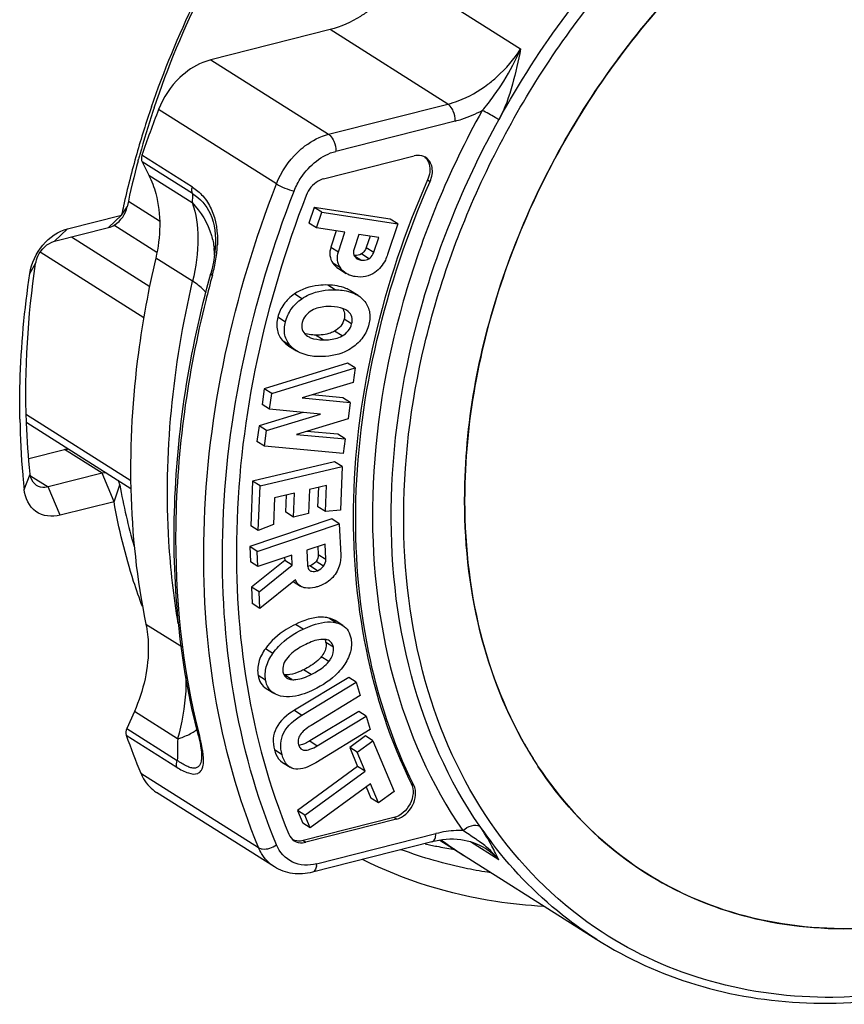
# Model space of a CAD drawing. Header units: millimetres. Extents: x 0 to 420, y 0 to 297.
# Tile 69 of 136: x 350.87 to 352.71, y 100.52 to 102.71. Entities that reach past the tile are written whole.
import ezdxf

# ---------------------------------------------------------------- set-up
doc = ezdxf.new("R2010")
doc.units = ezdxf.units.MM
doc.header["$LTSCALE"] = 23.1
doc.layers.get('0').update_dxf_attribs({"linetype": 'CONTINUOUS'})

msp = doc.modelspace()

# ---------------------------------------------------------------- linework, layer by layer
at = {"color": 7, "linetype": 'Continuous'}
for p, q in [((351.7253, 102.8107), (351.9875, 102.6448)), ((351.5635, 102.6879), (351.2981, 102.6206)), ((351.8258, 102.5221), (351.5635, 102.6879)), ((351.2981, 102.6206), (351.5603, 102.4547)), ((351.4442, 102.3441), (351.182, 102.51)), ((351.5603, 102.4547), (351.8258, 102.5221)), ((351.8418, 102.4841), (351.5763, 102.4168)), ((351.1365, 102.3957), (351.1376, 102.3997)), ((351.1366, 102.3957), (351.1376, 102.3997)), ((351.2572, 102.3372), (351.145, 102.4082)), ((351.549, 102.3555), (351.7508, 102.4067)), ((351.2575, 102.3227), (351.1453, 102.3936)), ((351.1453, 102.3936), (351.1603, 102.3637)), ((351.1603, 102.3637), (351.2566, 102.3028)), ((351.7804, 102.3533), (351.786, 102.3498)), ((351.0996, 102.2749), (351.112, 102.2933)), ((351.1842, 102.2616), (351.1149, 102.3055)), ((351.5281, 102.2917), (351.5165, 102.2569)), ((351.6975, 102.266), (351.5281, 102.2917)), ((351.5449, 102.2811), (351.5281, 102.2917)), ((350.9797, 102.2445), (351.0996, 102.2749)), ((351.0996, 102.2749), (351.0704, 102.2469)), ((351.5333, 102.2463), (351.5449, 102.2811)), ((351.5449, 102.2811), (351.7143, 102.2554)), ((350.9506, 102.2165), (351.0704, 102.2469)), ((350.9797, 102.2445), (350.9506, 102.2165)), ((351.1781, 102.1917), (351.0826, 102.2521)), ((351.5333, 102.2463), (351.5165, 102.2569)), ((351.5967, 102.2366), (351.5333, 102.2463)), ((351.7143, 102.2554), (351.6916, 102.1871)), ((351.7143, 102.2554), (351.6975, 102.266)), ((350.9883, 102.2261), (351.1624, 102.1159)), ((351.5774, 102.2396), (351.5655, 102.2038)), ((351.5822, 102.1932), (351.5967, 102.2366)), ((351.6277, 102.2319), (351.617, 102.1998)), ((351.6717, 102.2252), (351.6277, 102.2319)), ((351.6524, 102.2282), (351.644, 102.2029)), ((351.6607, 102.1923), (351.6717, 102.2252)), ((351.3081, 102.2022), (351.3081, 102.2021)), ((351.5655, 102.2038), (351.5822, 102.1932)), ((351.644, 102.2029), (351.6607, 102.1923)), ((350.9187, 102.1927), (351.1493, 102.0468)), ((351.2578, 102.1274), (351.1757, 102.1793)), ((351.6321, 102.1746), (351.6182, 102.1834)), ((351.6498, 102.1778), (351.6331, 102.1884)), ((350.8955, 102.1451), (350.9085, 102.1668)), ((351.5865, 102.1573), (351.5698, 102.1679)), ((351.5824, 102.1556), (351.5992, 102.145)), ((351.5752, 102.1086), (351.5584, 102.1192)), ((351.5008, 102.0886), (351.4841, 102.0992)), ((351.6259, 102.0956), (351.6091, 102.1062)), ((351.4641, 102.0367), (351.4473, 102.0473)), ((351.6037, 102.0605), (351.6001, 102.0631)), ((351.6115, 102.0328), (351.5948, 102.0434)), ((351.51, 102.0078), (351.5134, 102.0053)), ((351.5479, 101.9971), (351.5312, 102.0076)), ((351.5903, 102.0058), (351.5735, 102.0164)), ((351.473, 101.9852), (351.459, 101.9941)), ((351.4718, 101.9833), (351.4885, 101.9727)), ((351.6026, 101.9454), (351.4171, 101.8881)), ((351.6193, 101.9348), (351.6026, 101.9454)), ((351.4338, 101.8775), (351.6193, 101.9348)), ((351.6193, 101.9348), (351.6147, 101.9021)), ((351.6147, 101.9021), (351.5015, 101.8677)), ((351.4171, 101.8881), (351.4122, 101.853)), ((351.4338, 101.8775), (351.4171, 101.8881)), ((351.429, 101.8424), (351.4338, 101.8775)), ((351.5918, 101.8681), (351.524, 101.8745)), ((351.429, 101.8424), (351.4122, 101.853)), ((351.5015, 101.8677), (351.6085, 101.8575)), ((351.6085, 101.8575), (351.5918, 101.8681)), ((351.6085, 101.8575), (351.6035, 101.8215)), ((351.1203, 101.6833), (350.8878, 101.8304)), ((351.5028, 101.8357), (351.4057, 101.806)), ((351.4224, 101.7954), (351.5423, 101.832)), ((351.5423, 101.832), (351.429, 101.8424)), ((350.8734, 101.8207), (350.8734, 101.8226)), ((350.8734, 101.8207), (350.8734, 101.8226)), ((350.8885, 101.8128), (351.1203, 101.6661)), ((351.4057, 101.806), (351.4008, 101.771)), ((351.4224, 101.7954), (351.4057, 101.806)), ((351.6035, 101.8215), (351.4888, 101.786)), ((351.4176, 101.7604), (351.4224, 101.7954)), ((351.4888, 101.786), (351.5973, 101.7768)), ((351.5806, 101.7873), (351.512, 101.7932)), ((351.5973, 101.7768), (351.5806, 101.7873)), ((351.4176, 101.7604), (351.4008, 101.771)), ((351.5973, 101.7768), (351.5928, 101.744)), ((350.8933, 101.7329), (350.9724, 101.753)), ((351.0561, 101.7), (350.9724, 101.753)), ((351.5928, 101.744), (351.4176, 101.7604)), ((351.5736, 101.7258), (351.3912, 101.6826)), ((351.5903, 101.7152), (351.5736, 101.7258)), ((350.8828, 101.664), (350.8961, 101.6984)), ((351.0561, 101.7), (350.9361, 101.6696)), ((351.0828, 101.6368), (351.0561, 101.7)), ((351.4079, 101.672), (351.5903, 101.7152)), ((351.5903, 101.7152), (351.5864, 101.6176)), ((350.8968, 101.6945), (350.9361, 101.6696)), ((351.3912, 101.6826), (351.3872, 101.5833)), ((351.4079, 101.672), (351.3912, 101.6826)), ((350.9628, 101.6064), (350.9361, 101.6696)), ((351.0828, 101.6368), (351.0957, 101.6743)), ((351.4039, 101.5727), (351.4079, 101.672)), ((351.4842, 101.656), (351.4399, 101.6455)), ((351.482, 101.6025), (351.4842, 101.656)), ((351.5176, 101.6639), (351.5154, 101.6104)), ((351.5556, 101.6729), (351.5176, 101.6639)), ((351.5365, 101.6255), (351.5383, 101.6688)), ((351.5532, 101.6149), (351.5556, 101.6729)), ((351.0828, 101.6368), (350.9628, 101.6064)), ((351.4399, 101.6455), (351.4375, 101.5859)), ((351.4653, 101.6131), (351.4669, 101.6519)), ((351.482, 101.6025), (351.4653, 101.6131)), ((351.5154, 101.6104), (351.482, 101.6025)), ((351.5532, 101.6149), (351.5365, 101.6255)), ((351.5864, 101.6176), (351.5532, 101.6149)), ((351.5672, 101.5984), (351.3849, 101.5368)), ((351.4016, 101.5262), (351.584, 101.5878)), ((351.584, 101.5878), (351.5672, 101.5984)), ((351.584, 101.5878), (351.5871, 101.5175)), ((351.4039, 101.5727), (351.3872, 101.5833)), ((351.4375, 101.5859), (351.4039, 101.5727)), ((351.4016, 101.5262), (351.3849, 101.5368)), ((351.3849, 101.5368), (351.3864, 101.503)), ((351.4031, 101.4924), (351.4016, 101.5262)), ((351.5525, 101.5425), (351.5117, 101.5287)), ((351.5117, 101.5287), (351.5131, 101.4956)), ((351.5365, 101.5371), (351.5373, 101.5191)), ((351.554, 101.5086), (351.5525, 101.5425)), ((351.4031, 101.4924), (351.3864, 101.503)), ((351.4626, 101.5061), (351.3889, 101.4467)), ((351.4783, 101.5178), (351.4031, 101.4924)), ((351.4623, 101.5124), (351.4626, 101.5061)), ((351.4793, 101.4955), (351.4626, 101.5061)), ((351.4793, 101.4955), (351.4783, 101.5178)), ((351.5491, 101.4932), (351.5323, 101.5038)), ((351.5373, 101.5191), (351.554, 101.5086)), ((351.4056, 101.4361), (351.4793, 101.4955)), ((351.5185, 101.4937), (351.5135, 101.4924)), ((351.5352, 101.4831), (351.5185, 101.4937)), ((351.4868, 101.4628), (351.4072, 101.3992)), ((351.4817, 101.4588), (351.4975, 101.4488)), ((351.4056, 101.4361), (351.3889, 101.4467)), ((351.3889, 101.4467), (351.3905, 101.4098)), ((351.4072, 101.3992), (351.4056, 101.4361)), ((351.4072, 101.3992), (351.3905, 101.4098)), ((351.5772, 101.3672), (351.5605, 101.3778)), ((351.5917, 101.3613), (351.5749, 101.3719)), ((351.1538, 101.3644), (351.2334, 101.314)), ((351.5033, 101.353), (351.4866, 101.3635)), ((351.4362, 101.2989), (351.4195, 101.3095)), ((351.571, 101.3126), (351.5542, 101.3232)), ((351.5604, 101.2806), (351.5437, 101.2911)), ((351.5211, 101.2518), (351.5043, 101.2624)), ((351.4201, 101.2394), (351.4033, 101.25)), ((351.4783, 101.2406), (351.4616, 101.2512)), ((351.6052, 101.2457), (351.484, 101.1723)), ((351.6219, 101.2352), (351.6052, 101.2457)), ((351.4216, 101.2207), (351.4383, 101.2101)), ((351.5007, 101.1617), (351.6219, 101.2352)), ((351.6219, 101.2352), (351.6307, 101.205)), ((351.6307, 101.205), (351.5211, 101.1386)), ((351.484, 101.1723), (351.5007, 101.1617)), ((351.1282, 101.1696), (351.1114, 101.1317)), ((351.2244, 101.1087), (351.1282, 101.1696)), ((351.6273, 101.17), (351.5184, 101.104)), ((351.5351, 101.0934), (351.644, 101.1594)), ((351.644, 101.1594), (351.6273, 101.17)), ((351.644, 101.1594), (351.6528, 101.1292)), ((351.1114, 101.1316), (351.2236, 101.0607)), ((351.6528, 101.1292), (351.5316, 101.0557)), ((351.1102, 101.1167), (351.2224, 101.0457)), ((351.6421, 101.1153), (351.6071, 101.0897)), ((351.6238, 101.0791), (351.6588, 101.1047)), ((351.6588, 101.1047), (351.6421, 101.1153)), ((351.6588, 101.1047), (351.7062, 100.9917)), ((351.4567, 101.0735), (351.4399, 101.0841)), ((351.5184, 101.104), (351.5351, 101.0934)), ((351.6238, 101.0791), (351.6071, 101.0897)), ((351.6071, 101.0897), (351.6248, 101.0475)), ((351.2778, 101.0701), (351.2778, 101.0699)), ((351.6415, 101.0369), (351.6238, 101.0791)), ((351.4576, 101.0563), (351.4744, 101.0457)), ((351.6248, 101.0475), (351.4908, 100.9495)), ((351.6415, 101.0369), (351.6248, 101.0475)), ((351.1422, 101.0324), (351.4045, 100.8665)), ((351.5075, 100.9389), (351.6415, 101.0369)), ((351.6533, 101.0087), (351.5193, 100.9107)), ((351.6439, 101.0018), (351.6544, 100.9767)), ((351.6712, 100.9661), (351.6533, 101.0087)), ((351.7442, 101.009), (351.7498, 101.0054)), ((351.4397, 100.8237), (351.1774, 100.9896)), ((351.6712, 100.9661), (351.6544, 100.9767)), ((351.7062, 100.9917), (351.6712, 100.9661)), ((351.5075, 100.9389), (351.4908, 100.9495)), ((351.4908, 100.9495), (351.5026, 100.9213)), ((351.7055, 100.9333), (351.5037, 100.8821)), ((351.5193, 100.9107), (351.5075, 100.9389)), ((351.7111, 100.9298), (351.5093, 100.8786)), ((351.7111, 100.9298), (351.7055, 100.9333)), ((351.5193, 100.9107), (351.5026, 100.9213)), ((351.5336, 100.8305), (351.7991, 100.8978)), ((351.5037, 100.8821), (351.5093, 100.8786)), ((351.7898, 100.8793), (351.5243, 100.812)), ((351.7937, 100.8816), (351.7952, 100.8834)), ((351.8079, 100.8829), (352.1572, 100.6619)), ((351.8368, 100.8635), (351.8398, 100.863)), ((351.8371, 100.8644), (351.8401, 100.864)), ((351.939, 100.8392), (351.8758, 100.8792))]:
    msp.add_line(p, q, dxfattribs=at)
for points in [[(351.3081, 102.2021), (351.3066, 102.1866), (351.304, 102.17), (351.3003, 102.1531), (351.2981, 102.145)], [(351.2706, 101.1152), (351.2717, 101.111), (351.2744, 101.0991), (351.2763, 101.0883), (351.2775, 101.0789), (351.2778, 101.071), (351.2778, 101.07)]]:
    msp.add_lwpolyline(points, dxfattribs=at)
for centre, radius, start, end in [((353.1235, 101.8435), 2.0696, 161.0479, 164.0696), ((353.5534, 101.5901), 2.5436, 158.7994, 161.2401), ((353.0901, 101.87), 2.0232, 161.4514, 161.6852), ((353.0663, 101.8777), 1.9981, 161.6796, 164.562), ((353.0598, 101.8615), 2.0034, 164.0647, 167.4992), ((353.0375, 101.8858), 1.9682, 164.5681, 164.8647), ((352.996, 101.8966), 1.9253, 164.9747, 168.1091), ((352.8174, 102.2355), 1.5622, 176.8024, 177.5296), ((353.0086, 101.8733), 1.9508, 167.511, 168.1196), ((351.1355, 102.1805), 0.1713, 6.8236, 7.0996), ((351.1357, 102.1806), 0.171, 1.7728, 6.8252), ((351.0558, 102.2193), 0.2572, 354.1616, 357.5934), ((351.0393, 102.2209), 0.2738, 350.75, 354.1687), ((350.8711, 102.2558), 0.4456, 345.4614, 347.5096), ((350.9934, 102.2287), 0.3203, 347.4963, 350.6851), ((353.6307, 101.5016), 2.4152, 164.6538, 166.0209), ((350.7435, 102.2882), 0.5772, 345.2001, 345.5226), ((351.5247, 102.0666), 0.0582, 251.3713, 254.5763), ((352.6698, 101.849), 1.7966, 180.9039, 184.8556), ((352.5997, 101.8436), 1.7263, 184.874, 185.9726), ((352.3954, 101.9032), 1.3197, 189.989, 196.1111), ((351.5248, 101.318), 0.0299, 9.8855, 14.9901), ((352.4973, 101.5952), 1.4673, 199.0317, 202.5536), ((360.5525, 100.9207), 9.3299, 178.84541, 179.14023), ((352.8241, 101.5085), 1.6003, 194.2116, 194.3825), ((350.8889, 101.0121), 0.3975, 12.9376, 14.4139), ((351.09, 101.0525), 0.1924, 7.0081, 9.3031), ((352.7735, 101.5384), 0.894, 209.5947, 210.5772), ((352.7723, 101.5377), 0.8926, 209.9088, 210.5746), ((352.7588, 101.5296), 0.877, 210.5684, 213.4051), ((352.7585, 101.5294), 0.8766, 210.5714, 213.409), ((352.7448, 101.5204), 0.8602, 213.4113, 214.4096), ((352.6854, 101.4579), 0.9581, 214.5747, 217.4195), ((351.9846, 101.8475), 0.995, 257.8288, 258.6034), ((351.9857, 101.853), 1.0006, 258.6034, 259.3773), ((351.988, 101.8654), 1.0132, 259.3803, 261.4173), ((352.3293, 101.5886), 0.8751, 233.6963, 237.6863), ((352.3295, 101.5888), 0.8755, 233.7372, 237.6825), ((351.493, 100.8315), 0.0406, 353.5969, 358.5177)]:
    msp.add_arc(centre, radius, start, end, dxfattribs=at)
for points, knots in [([(351.1661, 102.5156), (351.2213, 102.6762), (351.3713, 102.9854), (351.7796, 103.4949), (352.2152, 103.765), (352.5191, 103.8354)], [0, 0, 0, 0, 0.260597, 0.521186, 1, 1, 1, 1]), ([(351.172, 102.5136), (351.2326, 102.694), (351.4043, 103.0385), (351.7783, 103.4614), (352.2307, 103.7516), (352.5708, 103.8347), (352.7331, 103.8392)], [0, 0, 0, 0, 0.264214, 0.526835, 0.774649, 1, 1, 1, 1]), ([(352.1686, 100.6784), (352.0774, 100.738), (351.9124, 100.8984), (351.7614, 101.2196), (351.7105, 101.5952), (351.76, 101.996), (351.9048, 102.3933), (352.2026, 102.8688), (352.5358, 103.1518), (352.7837, 103.2688)], [0, 0, 0, 0, 0.104511, 0.214985, 0.334646, 0.463516, 0.599008, 0.736939, 1, 1, 1, 1]), ([(351.9388, 102.4873), (352.0287, 102.6503), (352.2483, 102.9469), (352.5417, 103.173), (352.6987, 103.2571)], [0, 0, 0, 0, 0.51087, 1, 1, 1, 1]), ([(352.992, 103.2002), (352.8398, 103.1559), (352.541, 102.9996), (352.1839, 102.636), (351.9379, 102.1818), (351.8678, 101.8428), (351.8634, 101.6771)], [0, 0, 0, 0, 0.237021, 0.492493, 0.752147, 1, 1, 1, 1]), ([(351.8634, 101.6771), (351.8677, 101.8386), (351.9345, 102.1689), (352.1697, 102.6145), (352.5127, 102.9762), (352.8007, 103.1375), (352.9487, 103.1867)], [0, 0, 0, 0, 0.247041, 0.505926, 0.761528, 1, 1, 1, 1]), ([(353.9972, 103.1037), (354.0804, 103.0115), (354.2142, 102.7809), (354.2863, 102.3748), (354.2377, 101.9352), (354.0748, 101.5006), (353.8132, 101.1091), (353.4759, 100.7957), (353.0925, 100.5888), (352.8148, 100.5342), (352.6823, 100.5332)], [0, 0, 0, 0, 0.107959, 0.225488, 0.35321, 0.48819, 0.625382, 0.759148, 0.884776, 1, 1, 1, 1]), ([(351.6522, 102.7319), (351.6454, 102.7267), (351.6181, 102.7078), (351.5873, 102.694), (351.5635, 102.6879)], [0, 0, 0, 0, 0.260845, 1, 1, 1, 1]), ([(351.9018, 102.5079), (351.9112, 102.5178), (351.9277, 102.5393), (351.958, 102.584), (351.9765, 102.6202), (351.9875, 102.6448)], [0, 0, 0, 0, 0.251661, 0.500142, 1, 1, 1, 1]), ([(351.9145, 102.566), (351.9215, 102.5713), (351.9491, 102.5944), (351.9727, 102.6222), (351.9875, 102.6448)], [0, 0, 0, 0, 0.245563, 1, 1, 1, 1]), ([(351.9875, 102.6448), (351.9822, 102.6185), (351.9705, 102.5648), (351.9527, 102.5119), (351.9388, 102.4873)], [0, 0, 0, 0, 0.487477, 1, 1, 1, 1]), ([(351.2981, 102.6206), (351.292, 102.619), (351.2667, 102.6106), (351.2441, 102.5951), (351.2295, 102.5811)], [0, 0, 0, 0, 0.237619, 1, 1, 1, 1]), ([(351.8258, 102.5221), (351.8335, 102.524), (351.8651, 102.534), (351.8944, 102.5508), (351.9145, 102.566)], [0, 0, 0, 0, 0.23984, 1, 1, 1, 1]), ([(351.9018, 102.5079), (351.8279, 102.3738), (351.7115, 102.0948), (351.6402, 101.6612), (351.6808, 101.2513), (351.7879, 101.0071), (351.8587, 100.9044)], [0, 0, 0, 0, 0.273542, 0.534707, 0.777111, 1, 1, 1, 1]), ([(351.8374, 102.5066), (351.8367, 102.5083), (351.8339, 102.5141), (351.8297, 102.5196), (351.8258, 102.5221)], [0, 0, 0, 0, 0.285472, 1, 1, 1, 1]), ([(351.8418, 102.4841), (351.8469, 102.4854), (351.8676, 102.4914), (351.8875, 102.5001), (351.9018, 102.5079)], [0, 0, 0, 0, 0.243464, 1, 1, 1, 1]), ([(351.9388, 102.4873), (351.9362, 102.489), (351.9241, 102.4962), (351.9117, 102.503), (351.9018, 102.5079)], [0, 0, 0, 0, 0.219948, 1, 1, 1, 1]), ([(351.8965, 100.9143), (351.827, 101.0151), (351.722, 101.2546), (351.6822, 101.6567), (351.7521, 102.082), (351.8663, 102.3558), (351.9388, 102.4873)], [0, 0, 0, 0, 0.222889, 0.465293, 0.726458, 1, 1, 1, 1]), ([(351.4917, 102.4152), (351.4968, 102.42), (351.517, 102.4372), (351.5414, 102.4499), (351.5603, 102.4547)], [0, 0, 0, 0, 0.263157, 1, 1, 1, 1]), ([(351.5603, 102.4547), (351.5615, 102.454), (351.5666, 102.4498), (351.5699, 102.4439), (351.5719, 102.4392)], [0, 0, 0, 0, 0.21273, 1, 1, 1, 1]), ([(351.145, 102.4082), (351.1445, 102.4069), (351.1433, 102.4022), (351.1437, 102.3968), (351.1453, 102.3936)], [0, 0, 0, 0, 0.271878, 1, 1, 1, 1]), ([(351.4835, 102.3283), (351.4876, 102.339), (351.5076, 102.3777), (351.5452, 102.4089), (351.5763, 102.4168)], [0, 0, 0, 0, 0.263674, 1, 1, 1, 1]), ([(351.7763, 102.4034), (351.7709, 102.4068), (351.7616, 102.4087), (351.7531, 102.4073), (351.7508, 102.4067)], [0, 0, 0, 0, 0.73273, 1, 1, 1, 1]), ([(351.786, 102.3498), (351.7902, 102.3595), (351.7944, 102.3796), (351.7837, 102.3987), (351.7763, 102.4034)], [0, 0, 0, 0, 0.545565, 1, 1, 1, 1]), ([(351.78, 102.3974), (351.7818, 102.3945), (351.7877, 102.3804), (351.7851, 102.364), (351.7804, 102.3533)], [0, 0, 0, 0, 0.228545, 1, 1, 1, 1]), ([(351.1603, 102.3637), (351.1668, 102.3507), (351.1888, 102.2919), (351.1866, 102.2259), (351.1757, 102.1793)], [0, 0, 0, 0, 0.233476, 1, 1, 1, 1]), ([(351.549, 102.3555), (351.5449, 102.3544), (351.5279, 102.3473), (351.5153, 102.3316), (351.5103, 102.3186)], [0, 0, 0, 0, 0.235347, 1, 1, 1, 1]), ([(351.2572, 102.3372), (351.2655, 102.3315), (351.2825, 102.3178), (351.3088, 102.2759), (351.3139, 102.2356), (351.3128, 102.2085)], [0, 0, 0, 0, 0.208219, 0.441572, 1, 1, 1, 1]), ([(351.4045, 100.8665), (351.3132, 101.0861), (351.2366, 101.5992), (351.3489, 102.0982), (351.4442, 102.3441)], [0, 0, 0, 0, 0.474114, 1, 1, 1, 1]), ([(351.4442, 102.3441), (351.45, 102.3405), (351.463, 102.3346), (351.4763, 102.33), (351.4835, 102.3283)], [0, 0, 0, 0, 0.483809, 1, 1, 1, 1]), ([(351.7804, 102.3533), (351.7304, 102.2393), (351.6519, 102.0067), (351.6035, 101.6513), (351.629, 101.3127), (351.6976, 101.1032), (351.7442, 101.009)], [0, 0, 0, 0, 0.269868, 0.528548, 0.772237, 1, 1, 1, 1]), ([(351.7498, 101.0054), (351.7032, 101.0997), (351.6345, 101.3092), (351.6091, 101.6478), (351.6575, 102.0032), (351.736, 102.2358), (351.786, 102.3498)], [0, 0, 0, 0, 0.227763, 0.471452, 0.730132, 1, 1, 1, 1]), ([(351.2575, 102.3227), (351.2744, 102.3127), (351.3058, 102.2754), (351.3098, 102.2279), (351.3081, 102.2022)], [0, 0, 0, 0, 0.432538, 1, 1, 1, 1]), ([(351.4443, 100.8727), (351.3544, 101.089), (351.2789, 101.5945), (351.3895, 102.086), (351.4835, 102.3283)], [0, 0, 0, 0, 0.474114, 1, 1, 1, 1]), ([(351.5103, 102.3186), (351.4189, 102.0818), (351.3112, 101.6015), (351.3846, 101.1078), (351.472, 100.8963)], [0, 0, 0, 0, 0.525779, 1, 1, 1, 1]), ([(351.0704, 102.2469), (351.0754, 102.2482), (351.095, 102.2571), (351.1086, 102.2774), (351.112, 102.2933)], [0, 0, 0, 0, 0.237411, 1, 1, 1, 1]), ([(351.2566, 102.3028), (351.2761, 102.2824), (351.2965, 102.2483), (351.3043, 102.2112), (351.3054, 102.2017)], [0, 0, 0, 0, 0.747533, 1, 1, 1, 1]), ([(351.2566, 102.3028), (351.2657, 102.2778), (351.2734, 102.2178), (351.2652, 102.1589), (351.2578, 102.1274)], [0, 0, 0, 0, 0.451771, 1, 1, 1, 1]), ([(350.8955, 102.1451), (350.8989, 102.168), (350.9191, 102.211), (350.9585, 102.2391), (350.9797, 102.2445)], [0, 0, 0, 0, 0.51379, 1, 1, 1, 1]), ([(350.9085, 102.1668), (350.9093, 102.1725), (350.9158, 102.194), (350.9346, 102.2125), (350.9506, 102.2165)], [0, 0, 0, 0, 0.25852, 1, 1, 1, 1]), ([(351.5655, 102.2038), (351.5635, 102.1978), (351.5615, 102.185), (351.5664, 102.173), (351.5698, 102.1679)], [0, 0, 0, 0, 0.509653, 1, 1, 1, 1]), ([(351.644, 102.2029), (351.6435, 102.2013), (351.6412, 102.1957), (351.6369, 102.1907), (351.6331, 102.1884)], [0, 0, 0, 0, 0.27119, 1, 1, 1, 1]), ([(351.1757, 102.1793), (351.1594, 102.1098), (351.1096, 101.8415), (351.1131, 101.5617), (351.1538, 101.3644)], [0, 0, 0, 0, 0.261689, 1, 1, 1, 1]), ([(351.5865, 102.1573), (351.5831, 102.1624), (351.5783, 102.1744), (351.5802, 102.1872), (351.5822, 102.1932)], [0, 0, 0, 0, 0.490347, 1, 1, 1, 1]), ([(351.617, 102.1998), (351.6165, 102.1983), (351.615, 102.1929), (351.6159, 102.1867), (351.618, 102.1832)], [0, 0, 0, 0, 0.27885, 1, 1, 1, 1]), ([(351.6498, 102.1778), (351.6536, 102.1801), (351.6579, 102.1851), (351.6602, 102.1908), (351.6607, 102.1923)], [0, 0, 0, 0, 0.72881, 1, 1, 1, 1]), ([(351.6916, 102.1871), (351.6901, 102.1829), (351.6841, 102.1677), (351.6732, 102.1542), (351.6633, 102.1474)], [0, 0, 0, 0, 0.272071, 1, 1, 1, 1]), ([(350.8961, 101.6984), (350.8922, 101.7363), (350.8812, 101.8924), (350.891, 102.0498), (350.9085, 102.1668)], [0, 0, 0, 0, 0.243484, 1, 1, 1, 1]), ([(351.6321, 102.1746), (351.6337, 102.1744), (351.6397, 102.1739), (351.646, 102.1755), (351.6498, 102.1778)], [0, 0, 0, 0, 0.270592, 1, 1, 1, 1]), ([(350.8734, 101.8226), (350.873, 101.8491), (350.8737, 101.9569), (350.8835, 102.0647), (350.8955, 102.1451)], [0, 0, 0, 0, 0.245847, 1, 1, 1, 1]), ([(351.2706, 101.1152), (351.2291, 101.277), (351.1954, 101.6268), (351.2507, 101.9722), (351.2981, 102.145)], [0, 0, 0, 0, 0.482418, 1, 1, 1, 1]), ([(351.2981, 102.145), (351.2981, 102.1447), (351.2984, 102.1427), (351.3003, 102.1416), (351.3016, 102.1408)], [0, 0, 0, 0, 0.159404, 1, 1, 1, 1]), ([(351.6196, 102.1378), (351.6176, 102.1381), (351.6105, 102.1395), (351.6037, 102.1422), (351.5992, 102.145)], [0, 0, 0, 0, 0.266643, 1, 1, 1, 1]), ([(351.6633, 102.1474), (351.6571, 102.1432), (351.6428, 102.1367), (351.6272, 102.1366), (351.6196, 102.1378)], [0, 0, 0, 0, 0.492952, 1, 1, 1, 1]), ([(351.2259, 101.3655), (351.2156, 101.4258), (351.187, 101.6798), (351.2135, 101.9386), (351.2578, 102.1274)], [0, 0, 0, 0, 0.240007, 1, 1, 1, 1]), ([(351.2876, 102.1015), (351.2861, 102.1037), (351.2776, 102.1139), (351.2667, 102.1217), (351.2578, 102.1274)], [0, 0, 0, 0, 0.203612, 1, 1, 1, 1]), ([(351.5584, 102.1192), (351.5514, 102.1194), (351.5256, 102.1186), (351.4997, 102.1099), (351.4841, 102.0992)], [0, 0, 0, 0, 0.269779, 1, 1, 1, 1]), ([(351.6091, 102.1062), (351.6059, 102.1083), (351.5901, 102.1163), (351.5721, 102.1189), (351.5584, 102.1192)], [0, 0, 0, 0, 0.221735, 1, 1, 1, 1]), ([(351.4841, 102.0992), (351.475, 102.0929), (351.4589, 102.0778), (351.4498, 102.0576), (351.4473, 102.0473)], [0, 0, 0, 0, 0.509449, 1, 1, 1, 1]), ([(351.5008, 102.0886), (351.506, 102.0921), (351.5286, 102.105), (351.5555, 102.1092), (351.5752, 102.1086)], [0, 0, 0, 0, 0.239971, 1, 1, 1, 1]), ([(351.5752, 102.1086), (351.5802, 102.1085), (351.5976, 102.1073), (351.6153, 102.1023), (351.6259, 102.0956)], [0, 0, 0, 0, 0.285034, 1, 1, 1, 1]), ([(351.287, 102.085), (351.2464, 101.9216), (351.2005, 101.5962), (351.2341, 101.268), (351.2727, 101.1157)], [0, 0, 0, 0, 0.517183, 1, 1, 1, 1]), ([(351.4641, 102.0367), (351.4666, 102.047), (351.4756, 102.0673), (351.4918, 102.0823), (351.5008, 102.0886)], [0, 0, 0, 0, 0.490551, 1, 1, 1, 1]), ([(351.566, 102.0713), (351.5619, 102.0714), (351.5473, 102.0711), (351.5325, 102.0677), (351.5232, 102.0626)], [0, 0, 0, 0, 0.279873, 1, 1, 1, 1]), ([(351.6001, 102.0631), (351.598, 102.0644), (351.5874, 102.0697), (351.5753, 102.071), (351.566, 102.0713)], [0, 0, 0, 0, 0.211703, 1, 1, 1, 1]), ([(351.6386, 102.0849), (351.6446, 102.0782), (351.6537, 102.0607), (351.6521, 102.0412), (351.6498, 102.0318)], [0, 0, 0, 0, 0.47822, 1, 1, 1, 1]), ([(351.4473, 102.0473), (351.445, 102.0378), (351.4434, 102.0183), (351.4529, 102.0008), (351.459, 101.9941)], [0, 0, 0, 0, 0.517105, 1, 1, 1, 1]), ([(351.5232, 102.0626), (351.5179, 102.0597), (351.5083, 102.0523), (351.5031, 102.0413), (351.5017, 102.0357)], [0, 0, 0, 0, 0.512457, 1, 1, 1, 1]), ([(351.6115, 102.0328), (351.6128, 102.0379), (351.6136, 102.0485), (351.6074, 102.0574), (351.6037, 102.0605)], [0, 0, 0, 0, 0.522072, 1, 1, 1, 1]), ([(351.4757, 101.9835), (351.4696, 101.9902), (351.4602, 102.0077), (351.4618, 102.0273), (351.4641, 102.0367)], [0, 0, 0, 0, 0.482895, 1, 1, 1, 1]), ([(351.5017, 102.0357), (351.5005, 102.0306), (351.4998, 102.0198), (351.5062, 102.0109), (351.51, 102.0078)], [0, 0, 0, 0, 0.516755, 1, 1, 1, 1]), ([(351.5948, 102.0434), (351.5934, 102.0378), (351.5883, 102.0268), (351.5788, 102.0193), (351.5735, 102.0164)], [0, 0, 0, 0, 0.490694, 1, 1, 1, 1]), ([(351.5903, 102.0058), (351.5955, 102.0087), (351.605, 102.0162), (351.6102, 102.0272), (351.6115, 102.0328)], [0, 0, 0, 0, 0.509306, 1, 1, 1, 1]), ([(351.6498, 102.0318), (351.6473, 102.0215), (351.6381, 102.0011), (351.6219, 101.986), (351.6128, 101.9798)], [0, 0, 0, 0, 0.489929, 1, 1, 1, 1]), ([(351.5312, 102.0076), (351.5291, 102.0077), (351.5217, 102.0081), (351.5144, 102.0091), (351.5092, 102.0106)], [0, 0, 0, 0, 0.275147, 1, 1, 1, 1]), ([(351.5134, 102.0053), (351.5155, 102.004), (351.5263, 101.9987), (351.5385, 101.9973), (351.5479, 101.9971)], [0, 0, 0, 0, 0.210713, 1, 1, 1, 1]), ([(351.5735, 102.0164), (351.5707, 102.0148), (351.5573, 102.0088), (351.5424, 102.0073), (351.5312, 102.0076)], [0, 0, 0, 0, 0.22632, 1, 1, 1, 1]), ([(351.5479, 101.9971), (351.552, 101.997), (351.5664, 101.9972), (351.5811, 102.0007), (351.5903, 102.0058)], [0, 0, 0, 0, 0.280349, 1, 1, 1, 1]), ([(351.5388, 101.9597), (351.5338, 101.9598), (351.5165, 101.961), (351.4991, 101.9661), (351.4885, 101.9727)], [0, 0, 0, 0, 0.28332, 1, 1, 1, 1]), ([(351.6128, 101.9798), (351.6077, 101.9763), (351.5852, 101.9634), (351.5584, 101.9592), (351.5388, 101.9597)], [0, 0, 0, 0, 0.239866, 1, 1, 1, 1]), ([(350.9106, 101.6729), (350.9045, 101.6768), (350.8983, 101.6859), (350.8964, 101.6957), (350.8961, 101.6984)], [0, 0, 0, 0, 0.728677, 1, 1, 1, 1]), ([(351.8634, 101.6771), (351.8605, 101.5724), (351.8779, 101.369), (351.9501, 101.1768), (351.9985, 101.0926)], [0, 0, 0, 0, 0.518756, 1, 1, 1, 1]), ([(351.9961, 101.0968), (351.9485, 101.1807), (351.8776, 101.3715), (351.8606, 101.5733), (351.8634, 101.6771)], [0, 0, 0, 0, 0.481393, 1, 1, 1, 1]), ([(350.9628, 101.6064), (350.9452, 101.6019), (350.9024, 101.6066), (350.8847, 101.6455), (350.8828, 101.664)], [0, 0, 0, 0, 0.4948, 1, 1, 1, 1]), ([(350.9361, 101.6696), (350.9339, 101.669), (350.9253, 101.6676), (350.916, 101.6695), (350.9106, 101.6729)], [0, 0, 0, 0, 0.267487, 1, 1, 1, 1]), ([(351.1461, 101.4031), (351.1391, 101.4217), (351.1126, 101.498), (351.0934, 101.5768), (351.0828, 101.6368)], [0, 0, 0, 0, 0.245535, 1, 1, 1, 1]), ([(351.5871, 101.5175), (351.5873, 101.5136), (351.5869, 101.4986), (351.5811, 101.4839), (351.5747, 101.4749)], [0, 0, 0, 0, 0.258027, 1, 1, 1, 1]), ([(351.5131, 101.4956), (351.5132, 101.4942), (351.5137, 101.4895), (351.5165, 101.4848), (351.5194, 101.4831)], [0, 0, 0, 0, 0.292316, 1, 1, 1, 1]), ([(351.5194, 101.4831), (351.5204, 101.4826), (351.5255, 101.4806), (351.5312, 101.4818), (351.5352, 101.4831)], [0, 0, 0, 0, 0.212167, 1, 1, 1, 1]), ([(351.4975, 101.4488), (351.4938, 101.4512), (351.4897, 101.4559), (351.4873, 101.4613), (351.4868, 101.4628)], [0, 0, 0, 0, 0.731541, 1, 1, 1, 1]), ([(351.5747, 101.4749), (351.5681, 101.4657), (351.5557, 101.4552), (351.5414, 101.4494), (351.5375, 101.4481)], [0, 0, 0, 0, 0.737179, 1, 1, 1, 1]), ([(351.5375, 101.4481), (351.535, 101.4472), (351.5257, 101.4445), (351.5157, 101.4436), (351.5088, 101.4447)], [0, 0, 0, 0, 0.280331, 1, 1, 1, 1]), ([(352.1572, 100.6619), (352.2254, 100.6187), (352.3768, 100.5501), (352.6274, 100.5104), (352.8915, 100.5335), (353.2547, 100.6478), (353.6784, 100.9355), (353.9324, 101.265), (354.0343, 101.4488)], [0, 0, 0, 0, 0.107316, 0.217763, 0.333762, 0.456566, 0.720587, 1, 1, 1, 1]), ([(351.5605, 101.3778), (351.5554, 101.3791), (351.5298, 101.3817), (351.5047, 101.3723), (351.4866, 101.3635)], [0, 0, 0, 0, 0.207648, 1, 1, 1, 1]), ([(351.5033, 101.353), (351.5102, 101.3563), (351.5333, 101.3663), (351.5601, 101.3714), (351.5772, 101.3672)], [0, 0, 0, 0, 0.303308, 1, 1, 1, 1]), ([(351.1538, 101.3644), (351.1569, 101.3491), (351.1641, 101.2831), (351.1486, 101.2158), (351.1282, 101.1696)], [0, 0, 0, 0, 0.235944, 1, 1, 1, 1]), ([(351.4866, 101.3635), (351.4794, 101.3601), (351.4541, 101.3463), (351.4315, 101.3267), (351.4195, 101.3095)], [0, 0, 0, 0, 0.274792, 1, 1, 1, 1]), ([(351.4362, 101.2989), (351.44, 101.3044), (351.4584, 101.3268), (351.4833, 101.3433), (351.5033, 101.353)], [0, 0, 0, 0, 0.231584, 1, 1, 1, 1]), ([(351.5917, 101.3613), (351.5965, 101.3582), (351.6052, 101.3494), (351.609, 101.3377), (351.6101, 101.3316)], [0, 0, 0, 0, 0.476951, 1, 1, 1, 1]), ([(351.5518, 101.3301), (351.5489, 101.3304), (351.534, 101.33), (351.5199, 101.3242), (351.5093, 101.3191)], [0, 0, 0, 0, 0.199867, 1, 1, 1, 1]), ([(351.571, 101.3126), (351.5707, 101.3141), (351.5694, 101.3196), (351.5657, 101.3246), (351.5623, 101.3268)], [0, 0, 0, 0, 0.279205, 1, 1, 1, 1]), ([(351.6101, 101.3316), (351.6118, 101.3219), (351.6104, 101.3001), (351.6003, 101.2811), (351.5939, 101.2719)], [0, 0, 0, 0, 0.466504, 1, 1, 1, 1]), ([(351.4195, 101.3095), (351.4131, 101.3003), (351.403, 101.2814), (351.4016, 101.2596), (351.4033, 101.25)], [0, 0, 0, 0, 0.532975, 1, 1, 1, 1]), ([(351.5093, 101.3191), (351.5051, 101.3171), (351.4905, 101.3094), (351.477, 101.2993), (351.4694, 101.2902)], [0, 0, 0, 0, 0.283056, 1, 1, 1, 1]), ([(351.5542, 101.3232), (351.5547, 101.3205), (351.5553, 101.3089), (351.5493, 101.2979), (351.5437, 101.2911)], [0, 0, 0, 0, 0.232213, 1, 1, 1, 1]), ([(351.5604, 101.2806), (351.5625, 101.2831), (351.5693, 101.2922), (351.5724, 101.3045), (351.571, 101.3126)], [0, 0, 0, 0, 0.285936, 1, 1, 1, 1]), ([(351.4201, 101.2394), (351.4184, 101.249), (351.4197, 101.2708), (351.4298, 101.2897), (351.4362, 101.2989)], [0, 0, 0, 0, 0.467025, 1, 1, 1, 1]), ([(351.4694, 101.2902), (351.4654, 101.2854), (351.4588, 101.2755), (351.4577, 101.2634), (351.4586, 101.2581)], [0, 0, 0, 0, 0.539699, 1, 1, 1, 1]), ([(351.5437, 101.2911), (351.5414, 101.2884), (351.53, 101.2766), (351.5158, 101.268), (351.5043, 101.2624)], [0, 0, 0, 0, 0.220586, 1, 1, 1, 1]), ([(351.5211, 101.2518), (351.5252, 101.2538), (351.5396, 101.2615), (351.553, 101.2716), (351.5604, 101.2806)], [0, 0, 0, 0, 0.283644, 1, 1, 1, 1]), ([(351.4586, 101.2581), (351.4589, 101.2566), (351.4602, 101.2511), (351.4638, 101.2462), (351.4672, 101.244)], [0, 0, 0, 0, 0.277882, 1, 1, 1, 1]), ([(351.5043, 101.2624), (351.5016, 101.2611), (351.4918, 101.2566), (351.4816, 101.2531), (351.474, 101.2518)], [0, 0, 0, 0, 0.285848, 1, 1, 1, 1]), ([(351.5939, 101.2719), (351.5901, 101.2664), (351.5718, 101.244), (351.5469, 101.2276), (351.527, 101.218)], [0, 0, 0, 0, 0.231421, 1, 1, 1, 1]), ([(351.2428, 101.2491), (351.2431, 101.2376), (351.2423, 101.1903), (351.234, 101.1432), (351.2244, 101.1087)], [0, 0, 0, 0, 0.243166, 1, 1, 1, 1]), ([(351.4033, 101.25), (351.4044, 101.2439), (351.4081, 101.2324), (351.4168, 101.2237), (351.4216, 101.2207)], [0, 0, 0, 0, 0.520516, 1, 1, 1, 1]), ([(351.4383, 101.2101), (351.4336, 101.2131), (351.4249, 101.2218), (351.4211, 101.2334), (351.4201, 101.2394)], [0, 0, 0, 0, 0.479482, 1, 1, 1, 1]), ([(351.4672, 101.244), (351.4696, 101.2425), (351.4734, 101.2412), (351.4773, 101.2407), (351.4783, 101.2406)], [0, 0, 0, 0, 0.724795, 1, 1, 1, 1]), ([(351.4783, 101.2406), (351.4813, 101.2403), (351.4962, 101.2408), (351.5104, 101.2466), (351.5211, 101.2518)], [0, 0, 0, 0, 0.198861, 1, 1, 1, 1]), ([(351.527, 101.218), (351.5202, 101.2147), (351.4973, 101.2048), (351.4706, 101.1999), (351.4535, 101.2039)], [0, 0, 0, 0, 0.300655, 1, 1, 1, 1]), ([(351.484, 101.1723), (351.4678, 101.1624), (351.4452, 101.1439), (351.4353, 101.1089), (351.4376, 101.0922), (351.4399, 101.0841)], [0, 0, 0, 0, 0.535772, 0.761294, 1, 1, 1, 1]), ([(351.4567, 101.0735), (351.4543, 101.0816), (351.4521, 101.0983), (351.4619, 101.1333), (351.4845, 101.1518), (351.5007, 101.1617)], [0, 0, 0, 0, 0.238706, 0.464228, 1, 1, 1, 1]), ([(351.5211, 101.1386), (351.516, 101.1354), (351.5071, 101.1293), (351.4969, 101.1186), (351.4917, 101.1071), (351.4923, 101.0992), (351.4933, 101.0957)], [0, 0, 0, 0, 0.327766, 0.58767, 0.800048, 1, 1, 1, 1]), ([(351.2244, 101.1087), (351.2277, 101.1097), (351.2397, 101.1138), (351.2513, 101.1189), (351.259, 101.1238)], [0, 0, 0, 0, 0.275172, 1, 1, 1, 1]), ([(351.4399, 101.0841), (351.4408, 101.0809), (351.4443, 101.0705), (351.451, 101.0605), (351.4576, 101.0563)], [0, 0, 0, 0, 0.296191, 1, 1, 1, 1]), ([(351.4933, 101.0957), (351.4936, 101.0946), (351.495, 101.0907), (351.4976, 101.0871), (351.5001, 101.0855)], [0, 0, 0, 0, 0.285682, 1, 1, 1, 1]), ([(351.5084, 101.0986), (351.5071, 101.098), (351.5024, 101.096), (351.4975, 101.0944), (351.4938, 101.0941)], [0, 0, 0, 0, 0.287288, 1, 1, 1, 1]), ([(351.5001, 101.0855), (351.502, 101.0844), (351.5084, 101.0825), (351.5209, 101.0855), (351.53, 101.0903), (351.5351, 101.0934)], [0, 0, 0, 0, 0.175007, 0.51344, 1, 1, 1, 1]), ([(351.2224, 101.0457), (351.2307, 101.0405), (351.2448, 101.0325), (351.266, 101.0286), (351.2772, 101.0371), (351.2812, 101.0474), (351.2823, 101.0607), (351.2816, 101.0706), (351.2809, 101.0759)], [0, 0, 0, 0, 0.297313, 0.505955, 0.59521, 0.7004, 0.835006, 1, 1, 1, 1]), ([(351.2778, 101.0699), (351.2777, 101.0634), (351.277, 101.0537), (351.2691, 101.045), (351.2616, 101.043), (351.2532, 101.0443), (351.2399, 101.0494), (351.2302, 101.0558), (351.2236, 101.0607)], [0, 0, 0, 0, 0.257908, 0.350956, 0.442401, 0.549692, 0.678887, 1, 1, 1, 1]), ([(351.4744, 101.0457), (351.4723, 101.047), (351.4637, 101.0542), (351.459, 101.0651), (351.4567, 101.0735)], [0, 0, 0, 0, 0.216371, 1, 1, 1, 1]), ([(351.5316, 101.0557), (351.526, 101.0523), (351.5134, 101.0456), (351.4937, 101.0394), (351.4794, 101.0425), (351.4744, 101.0457)], [0, 0, 0, 0, 0.326229, 0.703965, 1, 1, 1, 1]), ([(352.9635, 100.7188), (352.8729, 100.6958), (352.6904, 100.6727), (352.4235, 100.7184), (352.1916, 100.8448), (352.0743, 100.9747), (352.0268, 101.0468)], [0, 0, 0, 0, 0.265009, 0.513907, 0.755195, 1, 1, 1, 1]), ([(351.1422, 101.0324), (351.1441, 101.0279), (351.1524, 101.0112), (351.1658, 100.9969), (351.1775, 100.9895)], [0, 0, 0, 0, 0.2602, 1, 1, 1, 1]), ([(352.0351, 101.0344), (352.0831, 100.9643), (352.2006, 100.8383), (352.4304, 100.7165), (352.6937, 100.673), (352.8735, 100.6961), (352.9629, 100.7187)], [0, 0, 0, 0, 0.244371, 0.485744, 0.734905, 1, 1, 1, 1]), ([(351.7442, 101.009), (351.7509, 100.9955), (351.7463, 100.9603), (351.7208, 100.9372), (351.7055, 100.9333)], [0, 0, 0, 0, 0.487574, 1, 1, 1, 1]), ([(351.7111, 100.9298), (351.7263, 100.9337), (351.7519, 100.9568), (351.7565, 100.992), (351.7498, 101.0054)], [0, 0, 0, 0, 0.512426, 1, 1, 1, 1]), ([(351.8587, 100.9044), (351.8641, 100.9096), (351.8761, 100.9164), (351.8914, 100.9175), (351.8965, 100.9143)], [0, 0, 0, 0, 0.555757, 1, 1, 1, 1]), ([(351.939, 100.8392), (351.9337, 100.8493), (351.9215, 100.8753), (351.9066, 100.9001), (351.8965, 100.9143)], [0, 0, 0, 0, 0.394026, 1, 1, 1, 1]), ([(351.9092, 100.8644), (351.8928, 100.8748), (351.8526, 100.8886), (351.8107, 100.8846), (351.7898, 100.8793)], [0, 0, 0, 0, 0.473272, 1, 1, 1, 1]), ([(351.8587, 100.9044), (351.8538, 100.9046), (351.8338, 100.9046), (351.8138, 100.9015), (351.7991, 100.8978)], [0, 0, 0, 0, 0.243561, 1, 1, 1, 1]), ([(351.8953, 100.8804), (351.8925, 100.8823), (351.8805, 100.8906), (351.8682, 100.8986), (351.8587, 100.9044)], [0, 0, 0, 0, 0.233584, 1, 1, 1, 1]), ([(351.4045, 100.8665), (351.4069, 100.865), (351.4206, 100.861), (351.4354, 100.8662), (351.4443, 100.8727)], [0, 0, 0, 0, 0.207623, 1, 1, 1, 1]), ([(351.4397, 100.8237), (351.428, 100.8311), (351.4146, 100.8453), (351.4063, 100.862), (351.4045, 100.8665)], [0, 0, 0, 0, 0.739806, 1, 1, 1, 1]), ([(351.5336, 100.8305), (351.5162, 100.826), (351.4771, 100.827), (351.451, 100.8566), (351.4443, 100.8727)], [0, 0, 0, 0, 0.509066, 1, 1, 1, 1]), ([(351.5037, 100.8821), (351.5017, 100.8816), (351.4943, 100.8803), (351.4862, 100.8814), (351.4812, 100.8838)], [0, 0, 0, 0, 0.265419, 1, 1, 1, 1]), ([(351.4838, 100.8819), (351.4892, 100.8785), (351.4984, 100.8766), (351.507, 100.878), (351.5093, 100.8786)], [0, 0, 0, 0, 0.732503, 1, 1, 1, 1]), ([(351.939, 100.8392), (351.9298, 100.851), (351.9155, 100.8653), (351.8995, 100.8774), (351.8953, 100.8804)], [0, 0, 0, 0, 0.743501, 1, 1, 1, 1]), ([(352.1572, 100.6619), (352.135, 100.6759), (352.0483, 100.7364), (351.9728, 100.8127), (351.9245, 100.8758)], [0, 0, 0, 0, 0.248323, 1, 1, 1, 1]), ([(351.9205, 100.8106), (351.9034, 100.8131), (351.836, 100.8251), (351.7698, 100.844), (351.722, 100.862)], [0, 0, 0, 0, 0.252906, 1, 1, 1, 1]), ([(351.5243, 100.812), (351.51, 100.8083), (351.4802, 100.806), (351.4517, 100.816), (351.4397, 100.8237)], [0, 0, 0, 0, 0.508122, 1, 1, 1, 1]), ([(351.5334, 100.827), (351.5333, 100.8256), (351.5325, 100.8211), (351.5306, 100.8165), (351.5282, 100.8142)], [0, 0, 0, 0, 0.292506, 1, 1, 1, 1]), ([(352.0385, 100.7358), (352.0029, 100.7377), (351.8643, 100.7515), (351.7283, 100.7935), (351.6358, 100.84)], [0, 0, 0, 0, 0.256287, 1, 1, 1, 1]), ([(352.6823, 100.5332), (352.5908, 100.5326), (352.4095, 100.5549), (352.2426, 100.6301), (352.1686, 100.6784)], [0, 0, 0, 0, 0.508954, 1, 1, 1, 1])]:
    msp.add_open_spline(points, degree=3, knots=knots, dxfattribs=at)
for points in [[(351.2295, 102.5811), (351.2088, 102.5614), (351.1923, 102.5366), (351.182, 102.51)], [(351.8418, 102.4841), (351.842, 102.4917), (351.8404, 102.4995), (351.8374, 102.5066)], [(351.5719, 102.4392), (351.5749, 102.4322), (351.5765, 102.4244), (351.5763, 102.4168)], [(351.4442, 102.3441), (351.4545, 102.3707), (351.4711, 102.3956), (351.4917, 102.4152)], [(351.7733, 102.4051), (351.7759, 102.403), (351.7782, 102.4003), (351.78, 102.3974)], [(351.2575, 102.3227), (351.2554, 102.327), (351.2556, 102.3326), (351.2572, 102.3372)], [(351.618, 102.1832), (351.6194, 102.181), (351.6213, 102.179), (351.6235, 102.1776)], [(351.6331, 102.1884), (351.6287, 102.1857), (351.6233, 102.1846), (351.6182, 102.1849)], [(351.5698, 102.1679), (351.5731, 102.1631), (351.5775, 102.1588), (351.5824, 102.1556)], [(351.5992, 102.145), (351.5942, 102.1482), (351.5898, 102.1525), (351.5865, 102.1573)], [(351.6235, 102.1776), (351.6261, 102.176), (351.6291, 102.1751), (351.6321, 102.1746)], [(351.6259, 102.0956), (351.6306, 102.0927), (351.6349, 102.089), (351.6386, 102.0849)], [(351.5905, 102.0675), (351.5931, 102.0644), (351.5948, 102.0606), (351.5955, 102.0566)], [(351.5955, 102.0566), (351.5963, 102.0523), (351.5958, 102.0477), (351.5948, 102.0434)], [(351.459, 101.9941), (351.4627, 101.9899), (351.4671, 101.9863), (351.4718, 101.9833)], [(351.4885, 101.9727), (351.4838, 101.9757), (351.4794, 101.9793), (351.4757, 101.9835)], [(350.9724, 101.753), (350.9753, 101.7537), (350.9784, 101.7541), (350.9814, 101.7542)], [(351.0651, 101.7012), (351.0621, 101.7012), (351.059, 101.7008), (351.0561, 101.7)], [(351.0957, 101.6743), (351.0951, 101.6776), (351.0941, 101.6808), (351.0927, 101.6838)], [(351.5323, 101.5038), (351.5289, 101.4992), (351.5239, 101.4955), (351.5185, 101.4937)], [(351.5373, 101.5191), (351.5375, 101.5138), (351.5355, 101.5081), (351.5323, 101.5038)], [(351.5491, 101.4932), (351.5523, 101.4975), (351.5543, 101.5032), (351.554, 101.5086)], [(351.5352, 101.4831), (351.5406, 101.4849), (351.5457, 101.4886), (351.5491, 101.4932)], [(351.5088, 101.4447), (351.5048, 101.4454), (351.5009, 101.4467), (351.4975, 101.4488)], [(351.5749, 101.3719), (351.5705, 101.3746), (351.5656, 101.3766), (351.5605, 101.3778)], [(351.5772, 101.3672), (351.5823, 101.366), (351.5873, 101.3641), (351.5917, 101.3613)], [(351.5623, 101.3268), (351.5592, 101.3288), (351.5554, 101.3298), (351.5518, 101.3301)], [(351.552, 101.3301), (351.5527, 101.3287), (351.5533, 101.3273), (351.5537, 101.3258)], [(351.474, 101.2518), (351.4699, 101.2511), (351.4657, 101.2508), (351.4616, 101.2512)], [(351.4535, 101.2039), (351.4482, 101.2052), (351.4429, 101.2072), (351.4383, 101.2101)], [(351.1114, 101.1317), (351.1094, 101.1271), (351.1086, 101.1214), (351.1102, 101.1167)], [(351.259, 101.1238), (351.2618, 101.1255), (351.2644, 101.1274), (351.2669, 101.1295)], [(351.2707, 101.1152), (351.2711, 101.1135), (351.2724, 101.112), (351.2739, 101.111)], [(351.2798, 101.0835), (351.2789, 101.0894), (351.2777, 101.0953), (351.2763, 101.1011)], [(351.5184, 101.104), (351.5152, 101.1021), (351.5119, 101.1002), (351.5084, 101.0986)], [(351.2224, 101.0457), (351.2208, 101.0504), (351.2216, 101.0561), (351.2236, 101.0607)], [(351.472, 100.8963), (351.4744, 100.8906), (351.4785, 100.8852), (351.4838, 100.8819)], [(351.7952, 100.8834), (351.7968, 100.8856), (351.7978, 100.8884), (351.7984, 100.8911)], [(351.7984, 100.8911), (351.7988, 100.8933), (351.7991, 100.8956), (351.7991, 100.8978)], [(351.7898, 100.8793), (351.7912, 100.8797), (351.7926, 100.8805), (351.7937, 100.8816)], [(351.939, 100.8392), (351.9302, 100.8489), (351.9201, 100.8575), (351.9092, 100.8644)], [(351.5282, 100.8142), (351.5271, 100.8132), (351.5257, 100.8123), (351.5243, 100.812)]]:
    msp.add_open_spline(points, degree=3, dxfattribs=at)

doc.saveas('drawing.dxf')
